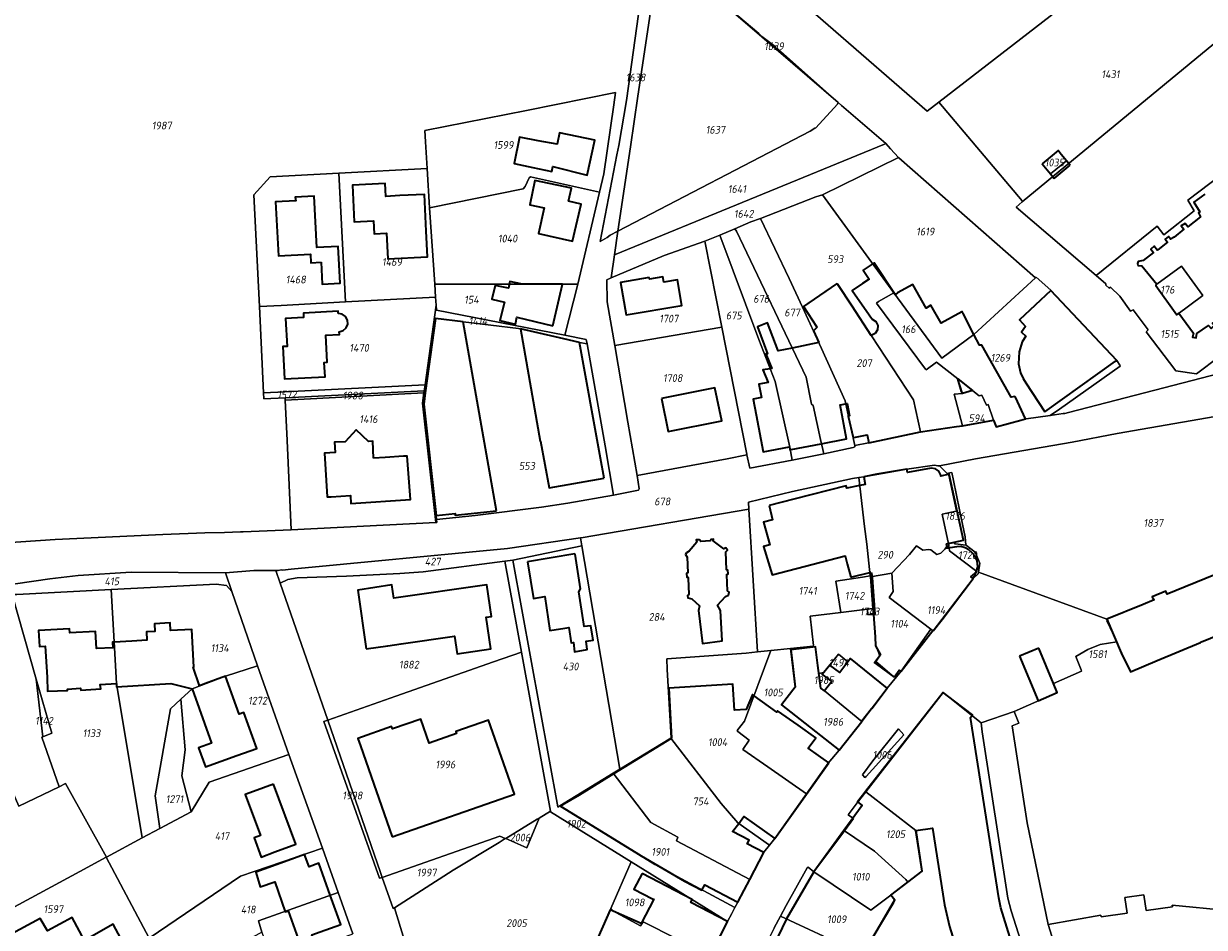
# Model space of a CAD drawing. Extents: x 177930 to 190767, y 381068 to 392034.
# Tile 135 of 256: x 183054 to 183328, y 386070 to 386280. Entities that reach past the tile are written whole.
import ezdxf
from ezdxf.enums import TextEntityAlignment as Align

# ---------------------------------------------------------------- set-up
doc = ezdxf.new("R2010")
doc.units = 0
for name, color, linetype, lineweight in [('B-XX-KG-GRENS_PERCEEL-GV', 150, 'Continuous', 25), ('B-XX-KG-GRENS_PERCEEL-S', 150, 'Continuous', 25), ('B-XX-OG-BEBOUWING-G', 7, 'Continuous', 35)]:
    doc.layers.add(name, color=color, linetype=linetype, lineweight=lineweight)
doc.styles.add('NLCS-ISO', font='NLCS-ISO.ttf', dxfattribs={"height": 1.8})

# ---------------------------------------------------------------- blocks, each defined once
blk = doc.blocks.new('SKG-PERCEELNUMMER-SO')
at = {"layer": 'DefPoints'}
blk.add_point((0, 0), dxfattribs=at)
at = {"style": 'NLCS-ISO', "oblique": 10, "flags": 1}
blk.add_attdef('GEMEENTECODE', text='', height=1.8, dxfattribs=at).set_placement((-0.5, 2.55), align=Align.MIDDLE_RIGHT)
blk.add_attdef('SECTIE', text='', height=1.8, dxfattribs=at).set_placement((0.5, 2.5), align=Align.MIDDLE_LEFT)
at = {"style": 'NLCS-ISO', "oblique": 10}
blk.add_attdef('PERCEELNUMMER', text='', height=1.8, dxfattribs=at).set_placement((0, 0), align=Align.MIDDLE_CENTER)

msp = doc.modelspace()

# ---------------------------------------------------------------- linework, layer by layer
at = {"layer": 'B-XX-KG-GRENS_PERCEEL-GV'}
for points in [[(183217.91, 386299.69), (183263.93, 386259.6), (183266.634, 386261.693), (183319.401, 386302.541)], [(183331.863, 386202.564), (183326.561, 386198.484), (183321.733, 386199.224), (183314.853, 386208.261), (183315.293, 386208.714), (183311.837, 386213.36), (183311.185, 386213.098), (183308.729, 386216.545), (183306.588, 386218.652), (183306.255, 386218.447), (183305.448, 386219.085), (183305.446, 386219.444), (183303.234, 386221.338), (183284.663, 386237.228), (183286.028, 386238.523), (183285.985, 386238.758), (183266.634, 386261.693), (183263.93, 386259.6), (183217.91, 386299.69)], [(183048.696, 386159.159), (183061.278, 386159.964), (183086.305, 386161.114), (183096.017, 386161.524), (183100.619, 386161.583), (183104.343, 386161.782), (183104.949, 386161.733), (183116.131, 386162.225), (183115.144, 386182.993), (183114.747, 386192.379), (183114.72, 386192.917), (183109.773, 386192.671), (183109.707, 386194.109), (183108.78, 386214.154), (183107.406, 386240.102), (183111.19, 386244.315), (183127.172, 386245.155), (183147.684, 386246.231), (183147.338, 386252.477), (183147.195, 386255.057), (183170.834, 386259.728), (183191.482, 386263.896), (183191.074, 386261.038), (183188.776, 386244.987), (183187.753, 386240.758), (183182.741, 386219.336), (183179.753, 386207.525), (183184.698, 386206.519), (183184.88, 386205.441), (183189.13, 386181.775), (183191.04, 386170.275), (183196.856, 386171.485), (183196.98, 386171.733), (183196.515, 386174.839), (183194.349, 386187.235), (183191.322, 386205.074), (183189.591, 386215.276), (183189.449, 386220.372), (183190.455, 386220.801), (183191.242, 386226.153), (183192.063, 386231.7), (183190.281, 386230.773), (183189.556, 386230.243), (183187.97, 386229.306), (183191.839, 386249.395), (183192.259, 386251.569), (183194.039, 386262.042), (183197.245, 386284.949)], [(183218.948, 386282.595), (183224.789, 386277.651), (183225.51, 386276.918), (183228.617, 386274.624), (183228.873, 386274.144), (183229.118, 386274.134), (183243.096, 386261.78), (183243.283, 386261.607), (183243.269, 386261.573), (183244.006, 386260.939), (183254.35, 386252.045), (183255.446, 386250.856), (183257.256, 386248.806), (183257.358, 386248.715), (183289.114, 386220.81), (183289.265, 386220.951), (183292.721, 386217.983), (183307.99, 386201.64), (183308.721, 386200.481), (183308.775, 386200.248), (183294.675, 386190.322), (183292.532, 386188.787), (183295.563, 386189.301), (183295.902, 386189.243), (183296.823, 386189.511), (183332.152, 386198.646)], [(183336.295, 386279.938), (183286.028, 386238.523), (183284.663, 386237.228), (183303.234, 386221.338), (183317.42, 386232.833), (183318.955, 386230.842), (183325.993, 386236.378), (183324.508, 386238.899), (183332.201, 386244.694)], [(183332.201, 386244.694), (183324.508, 386238.899), (183325.993, 386236.378), (183318.955, 386230.842), (183317.42, 386232.833), (183303.234, 386221.338), (183305.446, 386219.444), (183305.448, 386219.085), (183306.255, 386218.447), (183306.588, 386218.652), (183308.729, 386216.545), (183311.185, 386213.098), (183311.837, 386213.36), (183315.293, 386208.714), (183314.853, 386208.261), (183321.733, 386199.224), (183326.561, 386198.484), (183331.863, 386202.564)], [(183332.152, 386198.646), (183296.823, 386189.511), (183295.902, 386189.243), (183295.563, 386189.301), (183292.532, 386188.787), (183286.948, 386188.001), (183286.803, 386187.977), (183286.488, 386187.936), (183279.94, 386186.19), (183279.37, 386187.75), (183272.162, 386186.447), (183262.38, 386184.98), (183250.334, 386182.428), (183247.159, 386181.839), (183247.138, 386181.521), (183246.746, 386181.355), (183239.891, 386179.863), (183232.597, 386178.423), (183222.717, 386176.548), (183222.003, 386179.668), (183217.431, 386178.765), (183196.515, 386174.839), (183196.98, 386171.733), (183196.856, 386171.485), (183191.04, 386170.275), (183180.407, 386168.389), (183174.301, 386167.489), (183158.88, 386165.576), (183149.889, 386164.661), (183149.939, 386163.942), (183149.701, 386163.93), (183116.131, 386162.225), (183104.949, 386161.733), (183104.343, 386161.782), (183100.619, 386161.583), (183096.017, 386161.524), (183086.305, 386161.114), (183061.278, 386159.964), (183048.696, 386159.159)], [(183052.001, 386149.64), (183060.03, 386150.844), (183066.6, 386151.611), (183078.927, 386152.385), (183100.84, 386152.221), (183107.392, 386152.73), (183112.548, 386152.766), (183113.108, 386152.771), (183113.809, 386152.897), (183114.065, 386152.821), (183116.105, 386153.098), (183166.425, 386157.887), (183183.388, 386160.379), (183183.537, 386160.401), (183222.523, 386167.044), (183222.407, 386168.656), (183232.636, 386171.171), (183246.565, 386174.18), (183248.037, 386174.397), (183249.238, 386174.578), (183259.206, 386176.319), (183265.648, 386177.243), (183266.458, 386177.08), (183266.774, 386177.141), (183275.167, 386178.775), (183297.653, 386182.643), (183308.131, 386184.597), (183330.876, 386188.605)], [(183330.876, 386188.605), (183308.131, 386184.597), (183297.653, 386182.643), (183275.167, 386178.775), (183266.774, 386177.141), (183268.554, 386175.341), (183269.234, 386175.484), (183269.64, 386175.569), (183270.029, 386173.732), (183271.48, 386166.874), (183272.811, 386160.564), (183272.936, 386158.637), (183273.11, 386158.569), (183275.07, 386157.051), (183275.196, 386156.913), (183276.142, 386154.628), (183276.156, 386154.439), (183275.886, 386152.404), (183305.71, 386141.42), (183305.822, 386141.148), (183305.698, 386141.091), (183308.038, 386136.163), (183309.211, 386133.577), (183311.208, 386129.206), (183317.392, 386131.859), (183327.483, 386136.029), (183327.722, 386136.152), (183333.725, 386138.616)], [(183144.958, 386058.598), (183140.107, 386074.357), (183139.8, 386074.162), (183137.289, 386081.406), (183136.673, 386081.191), (183123.713, 386117.684), (183124.606, 386117.997), (183113.581, 386149.804), (183112.548, 386152.766), (183107.392, 386152.73), (183100.84, 386152.221), (183102.352, 386147.907), (183108.284, 386130.606), (183115.574, 386109.953), (183123.352, 386088.166), (183127.003, 386077.901), (183130.417, 386068.286)], [(183228.41, 386069.65), (183229.877, 386072.393), (183231.18, 386074.884), (183236.037, 386083.63), (183236.243, 386083.817), (183237.58, 386082.68), (183237.605, 386082.713), (183244.69, 386092.216), (183246.824, 386095.09), (183245.584, 386095.952), (183247.633, 386098.737), (183249.667, 386101.327), (183267.69, 386124.43), (183276.516, 386117.315), (183284.146, 386120), (183294.119, 386124.383), (183293.328, 386126.503), (183299.844, 386129.332), (183299.743, 386129.689), (183298.482, 386132.786), (183301.288, 386134.394), (183304.141, 386135.598), (183308.038, 386136.163), (183305.698, 386141.091), (183305.822, 386141.148), (183305.71, 386141.42), (183275.886, 386152.404), (183275.83, 386151.978), (183274.67, 386150.87), (183265.37, 386138.75), (183264.811, 386139.115), (183257.87, 386129.33), (183254.657, 386125.417), (183248.721, 386117.679), (183243.461, 386110.978), (183240.967, 386107.942), (183235.858, 386100.815), (183228.534, 386090.42), (183227.299, 386088.893), (183226.002, 386087.243), (183222.716, 386080.925), (183219.923, 386075.665), (183219.272, 386074.389), (183218.571, 386073.016), (183217.568, 386071.138), (183213.589, 386063.183)], [(183333.725, 386138.616), (183327.722, 386136.152), (183327.483, 386136.029), (183317.392, 386131.859), (183311.208, 386129.206), (183309.211, 386133.577), (183308.038, 386136.163), (183304.141, 386135.598), (183301.288, 386134.394), (183298.482, 386132.786), (183299.743, 386129.689), (183299.844, 386129.332), (183293.328, 386126.503), (183294.119, 386124.383), (183284.146, 386120), (183285.276, 386117.304), (183283.69, 386116.639), (183287.175, 386094.115), (183292.03, 386070.46), (183304.306, 386072.631), (183304.361, 386072.251), (183310.428, 386073.103), (183309.921, 386076.7), (183314.307, 386077.316), (183314.815, 386073.719), (183320.95, 386074.573), (183320.897, 386074.943), (183333.671, 386073.726)], [(183303.961, 386032.383), (183292.03, 386070.46), (183287.175, 386094.115), (183283.69, 386116.639), (183285.276, 386117.304), (183284.146, 386120), (183276.516, 386117.315), (183276.705, 386115.236), (183282.709, 386076.595), (183283.475, 386073.644), (183296.008, 386034.261)]]:
    msp.add_lwpolyline(points, dxfattribs=at)
for points in [[(183266.634, 386261.693), (183285.985, 386238.758), (183286.028, 386238.523), (183336.295, 386279.938), (183334.552, 386282.439), (183320.264, 386301.355), (183319.401, 386302.541)], [(183196.706, 386263.087), (183194.96, 386251.281), (183192.063, 386231.7), (183236.751, 386254.953), (183237.864, 386255.604), (183238.098, 386255.696), (183243.123, 386261.225), (183243.269, 386261.573), (183225.473, 386276.876), (183218.894, 386282.534), (183205.801, 386293.793), (183205.669, 386293.817), (183202.784, 386290.61), (183204.284, 386289.257), (183201.941, 386286.256), (183200.075, 386285.846)], [(183225.473, 386276.876), (183243.269, 386261.573), (183243.283, 386261.607), (183243.096, 386261.78), (183229.118, 386274.134), (183228.873, 386274.144), (183228.617, 386274.624), (183225.51, 386276.918), (183224.789, 386277.651), (183218.948, 386282.595), (183210.328, 386290.249), (183209.155, 386290.941), (183205.932, 386293.771), (183205.801, 386293.793), (183218.894, 386282.534)], [(183192.063, 386231.7), (183194.96, 386251.281), (183196.706, 386263.087), (183200.075, 386285.846), (183197.245, 386284.949), (183194.039, 386262.042), (183192.259, 386251.569), (183191.839, 386249.395), (183187.97, 386229.306), (183189.556, 386230.243), (183190.281, 386230.773)], [(183147.684, 386246.231), (183148.276, 386237.124), (183170.039, 386241.535), (183170.497, 386242.057), (183171.439, 386244.063), (183171.761, 386244.289), (183187.753, 386240.758), (183188.776, 386244.987), (183191.074, 386261.038), (183191.482, 386263.896), (183170.834, 386259.728), (183147.195, 386255.057), (183147.338, 386252.477)], [(183243.269, 386261.573), (183243.123, 386261.225), (183238.098, 386255.696), (183237.864, 386255.604), (183236.751, 386254.953), (183192.063, 386231.7), (183191.242, 386226.153), (183254.038, 386251.917), (183254.185, 386251.977), (183254.35, 386252.045), (183244.006, 386260.939)], [(183225.219, 386234.629), (183238.086, 386239.639), (183239.597, 386240.153), (183257.256, 386248.806), (183255.446, 386250.856), (183254.35, 386252.045), (183254.185, 386251.977), (183254.038, 386251.917), (183191.242, 386226.153), (183190.455, 386220.801), (183202.793, 386226.039), (183212.228, 386229.342), (183215.763, 386230.787), (183219.208, 386232.234), (183222.98, 386233.813)], [(183292.609, 386244.988), (183290.664, 386247.341), (183294.377, 386250.411), (183296.322, 386248.058)], [(183296.322, 386248.058), (183294.377, 386250.411), (183290.664, 386247.341), (183292.609, 386244.988)], [(183289.114, 386220.81), (183257.358, 386248.715), (183257.256, 386248.806), (183239.597, 386240.153), (183256.208, 386217.35), (183267.312, 386202.12), (183274.825, 386207.676)], [(183128.729, 386215.224), (183127.172, 386245.155), (183111.19, 386244.315), (183107.406, 386240.102), (183108.78, 386214.154), (183113.781, 386214.419)], [(183149.475, 386219.392), (183148.276, 386237.124), (183147.684, 386246.231), (183127.172, 386245.155), (183128.729, 386215.224), (183149.682, 386216.341)], [(183149.475, 386219.392), (183182.741, 386219.336), (183187.753, 386240.758), (183171.761, 386244.289), (183171.439, 386244.063), (183170.497, 386242.057), (183170.039, 386241.535), (183148.276, 386237.124)], [(183271.044, 386197.371), (183266.139, 386201.247), (183263.718, 386199.443), (183263.551, 386199.617), (183252.164, 386214.941), (183252.607, 386215.314), (183256.208, 386217.35), (183239.597, 386240.153), (183238.086, 386239.639), (183225.219, 386234.629), (183231.857, 386220.688), (183234.948, 386214.006), (183242.872, 386219.414), (183243.185, 386219.286), (183251.025, 386207.363), (183260.767, 386192.433), (183262.38, 386184.98), (183272.162, 386186.447), (183270.215, 386193.75), (183272.172, 386193.947)], [(183225.219, 386234.629), (183222.98, 386233.813), (183219.208, 386232.234), (183219.614, 386231.675), (183235.833, 386197.691), (183237.021, 386191.43), (183237.462, 386191.167), (183239.115, 386183.225), (183239.891, 386179.863), (183246.746, 386181.355), (183247.138, 386181.521), (183247.159, 386181.839), (183245.849, 386187.474), (183244.856, 386192.24), (183239.394, 386204.412), (183234.948, 386214.006), (183231.857, 386220.688)], [(183212.228, 386229.342), (183216.202, 386209.317), (183222.048, 386179.854), (183222.003, 386179.668), (183222.717, 386176.548), (183232.597, 386178.423), (183231.984, 386181.488), (183228.604, 386196.754), (183224.842, 386206.525), (183215.763, 386230.787)], [(183219.208, 386232.234), (183215.763, 386230.787), (183224.842, 386206.525), (183228.604, 386196.754), (183231.984, 386181.488), (183232.597, 386178.423), (183239.891, 386179.863), (183239.115, 386183.225), (183237.462, 386191.167), (183237.021, 386191.43), (183235.833, 386197.691), (183219.614, 386231.675)], [(183212.228, 386229.342), (183202.793, 386226.039), (183190.455, 386220.801), (183189.449, 386220.372), (183189.591, 386215.276), (183191.322, 386205.074), (183216.202, 386209.317)], [(183327.991, 386216.729), (183323.052, 386223.552), (183317.329, 386219.341), (183317.117, 386219.074), (183321.958, 386212.257)], [(183317.117, 386219.074), (183317.329, 386219.341), (183323.052, 386223.552), (183327.991, 386216.729), (183321.958, 386212.257)], [(183289.114, 386220.81), (183274.825, 386207.676), (183276.129, 386205.136), (183276.648, 386205.207), (183283.441, 386193.094), (183284.326, 386193.269), (183286.803, 386187.977), (183286.948, 386188.001), (183292.532, 386188.787), (183294.675, 386190.322), (183308.775, 386200.248), (183308.721, 386200.481), (183307.99, 386201.64), (183292.721, 386217.983), (183289.265, 386220.951)], [(183182.741, 386219.336), (183149.475, 386219.392), (183149.682, 386216.341), (183149.81, 386214.485), (183149.889, 386213.325), (183179.753, 386207.525)], [(183234.948, 386214.006), (183239.394, 386204.412), (183244.856, 386192.24), (183245.849, 386187.474), (183247.159, 386181.839), (183250.334, 386182.428), (183262.38, 386184.98), (183260.767, 386192.433), (183251.025, 386207.363), (183243.185, 386219.286), (183242.872, 386219.414)], [(183256.208, 386217.35), (183252.607, 386215.314), (183252.164, 386214.941), (183263.551, 386199.617), (183263.718, 386199.443), (183266.139, 386201.247), (183271.044, 386197.371), (183276.047, 386193.41), (183276.618, 386193.512), (183277.712, 386191.242), (183278.134, 386191.351), (183279.37, 386187.75), (183279.94, 386186.19), (183286.488, 386187.936), (183286.803, 386187.977), (183284.326, 386193.269), (183283.441, 386193.094), (183276.648, 386205.207), (183276.129, 386205.136), (183274.825, 386207.676), (183267.312, 386202.12)], [(183149.81, 386214.485), (183149.682, 386216.341), (183128.729, 386215.224), (183113.781, 386214.419), (183108.78, 386214.154), (183109.707, 386194.109), (183114.661, 386194.353), (183147.241, 386195.981)], [(183149.701, 386163.93), (183149.939, 386163.942), (183149.889, 386164.661), (183149.824, 386165.563), (183146.969, 386191.417), (183147.278, 386194.076), (183149.677, 386211.356), (183168.945, 386209.058), (183183.131, 386205.813), (183184.88, 386205.441), (183184.698, 386206.519), (183179.753, 386207.525), (183149.889, 386213.325), (183149.81, 386214.485), (183147.241, 386195.981), (183147.039, 386194.525), (183146.974, 386194.061), (183146.641, 386191.663)], [(183191.04, 386170.275), (183189.13, 386181.775), (183184.88, 386205.441), (183183.131, 386205.813), (183168.945, 386209.058), (183149.677, 386211.356), (183147.278, 386194.076), (183146.969, 386191.417), (183149.824, 386165.563), (183149.889, 386164.661), (183158.88, 386165.576), (183174.301, 386167.489), (183180.407, 386168.389)], [(183196.515, 386174.839), (183217.431, 386178.765), (183222.003, 386179.668), (183222.048, 386179.854), (183216.202, 386209.317), (183191.322, 386205.074), (183194.349, 386187.235)], [(183109.707, 386194.109), (183109.773, 386192.671), (183114.72, 386192.917), (183147.039, 386194.525), (183147.241, 386195.981), (183114.661, 386194.353)], [(183271.044, 386197.371), (183272.172, 386193.947), (183270.215, 386193.75), (183272.162, 386186.447), (183279.37, 386187.75), (183278.134, 386191.351), (183277.712, 386191.242), (183276.618, 386193.512), (183276.047, 386193.41)], [(183146.974, 386194.061), (183147.039, 386194.525), (183114.72, 386192.917), (183114.747, 386192.379)], [(183149.701, 386163.93), (183146.641, 386191.663), (183146.974, 386194.061), (183114.747, 386192.379), (183115.144, 386182.993), (183116.131, 386162.225)], [(183255.761, 386152.115), (183259.819, 386156.481), (183261.495, 386158.538), (183262.919, 386157.46), (183264.284, 386157.651), (183264.798, 386157.589), (183266.214, 386156.502), (183267.142, 386156.802), (183268.981, 386158.574), (183268.9, 386158.948), (183267.422, 386165.837), (183270.646, 386166.536), (183270.761, 386166.641), (183268.964, 386174.927), (183268.554, 386175.341), (183266.774, 386177.141), (183266.458, 386177.08), (183265.648, 386177.243), (183259.206, 386176.319), (183249.238, 386174.578), (183248.037, 386174.397), (183249.407, 386163.002), (183249.914, 386158.914), (183250.723, 386151.533), (183250.746, 386151.324)], [(183272.936, 386158.637), (183272.811, 386160.564), (183271.48, 386166.874), (183270.029, 386173.732), (183269.64, 386175.569), (183269.234, 386175.484), (183268.554, 386175.341), (183268.964, 386174.927), (183270.761, 386166.641), (183270.646, 386166.536), (183267.422, 386165.837), (183268.9, 386158.948), (183270.291, 386159.245), (183270.305, 386158.942), (183270.495, 386158.968)], [(183232.636, 386171.171), (183222.407, 386168.656), (183222.523, 386167.044), (183224.52, 386133.82), (183227.64, 386134.153), (183232.189, 386134.633), (183237.449, 386135.184), (183237.504, 386135.348), (183236.757, 386142.134), (183243.864, 386143.017), (183242.745, 386150.325), (183248.881, 386151.254), (183250.723, 386151.533), (183249.914, 386158.914), (183249.407, 386163.002), (183248.037, 386174.397), (183246.565, 386174.18)], [(183183.708, 386158.479), (183192.497, 386106.551), (183204.346, 386113.79), (183204.469, 386113.867), (183203.479, 386129.762), (183203.414, 386132.244), (183221.843, 386133.536), (183224.52, 386133.82), (183222.523, 386167.044), (183183.537, 386160.401), (183183.388, 386160.379)], [(183113.581, 386149.804), (183115.315, 386150.649), (183117.469, 386151.039), (183128.997, 386151.469), (183141.366, 386152.041), (183146.803, 386152.459), (183165.751, 386154.931), (183167.627, 386155.175), (183183.708, 386158.479), (183183.388, 386160.379), (183166.425, 386157.887), (183116.105, 386153.098), (183114.065, 386152.821), (183113.809, 386152.897), (183113.108, 386152.771), (183112.548, 386152.766)], [(183268.981, 386158.574), (183269.166, 386157.309), (183275.489, 386152.55), (183274.025, 386151.302), (183274.67, 386150.87), (183275.83, 386151.978), (183275.886, 386152.404), (183276.156, 386154.439), (183276.142, 386154.628), (183275.196, 386156.913), (183275.07, 386157.051), (183273.11, 386158.569), (183272.936, 386158.637), (183270.495, 386158.968), (183270.305, 386158.942), (183270.291, 386159.245), (183268.9, 386158.948)], [(183190.955, 386105.609), (183192.497, 386106.551), (183183.708, 386158.479), (183167.627, 386155.175), (183178.077, 386097.777), (183178.117, 386097.752), (183178.569, 386098.028)], [(183275.489, 386152.55), (183269.166, 386157.309), (183268.981, 386158.574), (183267.142, 386156.802), (183266.214, 386156.502), (183264.798, 386157.589), (183264.284, 386157.651), (183262.919, 386157.46), (183261.495, 386158.538), (183259.819, 386156.481), (183255.761, 386152.115), (183256.035, 386147.858), (183255.077, 386146.511), (183264.811, 386139.115), (183265.37, 386138.75), (183274.67, 386150.87), (183274.025, 386151.302)], [(183113.581, 386149.804), (183124.606, 386117.997), (183140.402, 386123.531), (183163.173, 386131.508), (183169.615, 386133.765), (183165.751, 386154.931), (183146.803, 386152.459), (183141.366, 386152.041), (183128.997, 386151.469), (183117.469, 386151.039), (183115.315, 386150.649)], [(183178.569, 386098.028), (183178.117, 386097.752), (183178.077, 386097.777), (183167.627, 386155.175), (183165.751, 386154.931), (183169.615, 386133.765), (183176.369, 386096.769), (183176.386, 386096.682), (183195.104, 386085.038), (183217.568, 386071.138), (183218.571, 386073.016), (183219.272, 386074.389), (183200.669, 386084.413)], [(183045.249, 386147.207), (183045.337, 386146.865), (183051.227, 386147.167), (183052.308, 386147.221), (183074.255, 386148.386), (183098.673, 386149.62), (183101.098, 386149.303), (183102.352, 386147.907), (183100.84, 386152.221), (183078.927, 386152.385), (183066.6, 386151.611), (183060.03, 386150.844), (183052.001, 386149.64), (183044.929, 386148.449)], [(183250.066, 386143.787), (183251.318, 386143.943), (183250.746, 386151.324), (183250.723, 386151.533), (183248.881, 386151.254), (183242.745, 386150.325), (183243.864, 386143.017)], [(183250.746, 386151.324), (183251.318, 386143.943), (183251.435, 386142.553), (183252.044, 386135.341), (183252.948, 386132.895), (183252.026, 386131.574), (183256.25, 386127.99), (183257.42, 386129.63), (183257.87, 386129.33), (183264.811, 386139.115), (183255.077, 386146.511), (183256.035, 386147.858), (183255.761, 386152.115)], [(183073.162, 386086.092), (183081.502, 386090.574), (183075.49, 386126.493), (183074.953, 386136.182), (183074.255, 386148.386), (183052.308, 386147.221), (183051.227, 386147.167), (183056.857, 386127.496), (183060.451, 386114.937), (183058.348, 386114.113), (183058.168, 386114.043), (183062.19, 386102.493), (183063.663, 386103.21)], [(183102.352, 386147.907), (183101.098, 386149.303), (183098.673, 386149.62), (183074.255, 386148.386), (183074.953, 386136.182), (183075.49, 386126.493), (183081.502, 386090.574), (183085.577, 386092.76), (183084.49, 386100.33), (183088.026, 386120.585), (183090.438, 386122.817), (183093.073, 386125.263), (183100.837, 386128.184), (183108.284, 386130.606)], [(183062.19, 386102.493), (183058.168, 386114.043), (183058.348, 386114.113), (183056.857, 386127.496), (183051.227, 386147.167), (183045.337, 386146.865), (183045.249, 386147.207), (183038.553, 386146.788), (183034.11, 386146.058), (183037.705, 386132.239), (183047.353, 386110.323), (183052.826, 386097.931)], [(183031.944, 386063.833), (183062.249, 386080.214), (183066.99, 386082.77), (183073.134, 386086.078), (183073.162, 386086.092), (183063.663, 386103.21), (183062.19, 386102.493), (183052.826, 386097.931), (183047.353, 386110.323), (183037.059, 386105.915), (183021.726, 386143.925), (182999.836, 386138.898), (182990.71, 386136.233), (183009.519, 386103.109), (183014.193, 386094.902), (183018.275, 386087.749), (183021.641, 386081.86), (183026.602, 386073.183)], [(183250.066, 386143.787), (183243.864, 386143.017), (183236.757, 386142.134), (183237.504, 386135.348), (183237.449, 386135.184), (183232.189, 386134.633), (183233.224, 386125.609), (183230.08, 386121.543), (183243.461, 386110.978), (183248.721, 386117.679), (183240.09, 386124.764), (183239.245, 386125.438), (183238.791, 386128.798), (183239.923, 386129.052), (183240.481, 386129.746), (183243.333, 386133.298), (183245.52, 386131.551), (183246.148, 386132.288), (183254.657, 386125.417), (183257.87, 386129.33), (183257.42, 386129.63), (183256.25, 386127.99), (183252.026, 386131.574), (183252.948, 386132.895), (183252.044, 386135.341), (183251.435, 386142.553), (183250.147, 386142.473)], [(183250.066, 386143.787), (183250.147, 386142.473), (183251.435, 386142.553), (183251.318, 386143.943)], [(183243.461, 386110.978), (183230.08, 386121.543), (183233.224, 386125.609), (183232.189, 386134.633), (183227.64, 386134.153), (183221.482, 386117.714), (183219.768, 386115.55), (183219.919, 386115.32), (183222.602, 386113.332), (183221.093, 386111.149), (183226.916, 386107.126), (183235.858, 386100.815), (183240.967, 386107.942)], [(183173.745, 386095.179), (183176.369, 386096.769), (183169.615, 386133.765), (183163.173, 386131.508), (183140.402, 386123.531), (183124.606, 386117.997), (183136.897, 386082.538), (183137.289, 386081.406), (183164.634, 386090.967), (183165.874, 386090.412), (183165.974, 386090.472), (183173.304, 386094.912)], [(183227.299, 386088.893), (183228.534, 386090.42), (183235.858, 386100.815), (183226.916, 386107.126), (183221.093, 386111.149), (183222.602, 386113.332), (183219.919, 386115.32), (183219.768, 386115.55), (183221.482, 386117.714), (183227.64, 386134.153), (183224.52, 386133.82), (183221.843, 386133.536), (183203.414, 386132.244), (183203.479, 386129.762), (183204.469, 386113.867), (183204.346, 386113.79), (183216.059, 386098.576), (183219.928, 386094.125)], [(183248.721, 386117.679), (183254.657, 386125.417), (183246.148, 386132.288), (183245.52, 386131.551), (183243.333, 386133.298), (183240.481, 386129.746), (183239.923, 386129.052), (183239.569, 386128.611), (183241.751, 386126.942), (183240.09, 386124.764)], [(183108.284, 386130.606), (183100.837, 386128.184), (183093.073, 386125.263), (183090.438, 386122.817), (183091.44, 386111.063), (183090.673, 386105.054), (183092.86, 386096.658), (183092.881, 386096.669), (183097.049, 386103.556), (183115.574, 386109.953)], [(183239.923, 386129.052), (183238.791, 386128.798), (183239.245, 386125.438), (183240.09, 386124.764), (183241.751, 386126.942), (183239.569, 386128.611)], [(183056.857, 386127.496), (183058.348, 386114.113), (183060.451, 386114.937)], [(183255.485, 386077.255), (183256.334, 386076.171), (183248.37, 386062.445), (183257.05, 386057.895), (183261.329, 386055.785), (183269.523, 386058.217), (183279.022, 386028.864), (183280.808, 386029.419), (183281.82, 386029.829), (183296.008, 386034.261), (183283.475, 386073.644), (183282.709, 386076.595), (183276.705, 386115.236), (183276.516, 386117.315), (183267.69, 386124.43), (183249.667, 386101.327), (183261.335, 386092.29), (183261.386, 386092.301), (183262.765, 386082.855), (183259.47, 386080.282)], [(183092.86, 386096.658), (183090.673, 386105.054), (183091.44, 386111.063), (183090.438, 386122.817), (183088.026, 386120.585), (183084.49, 386100.33), (183085.577, 386092.76)], [(183123.713, 386117.684), (183136.673, 386081.191), (183137.289, 386081.406), (183136.897, 386082.538), (183124.606, 386117.997)], [(183258.531, 386114.56), (183257.258, 386115.931), (183251.31, 386108.472), (183248.888, 386105.237), (183249.451, 386104.625), (183249.799, 386104.867)], [(183249.451, 386104.625), (183248.888, 386105.237), (183251.31, 386108.472), (183257.258, 386115.931), (183258.531, 386114.56), (183249.799, 386104.867)], [(183190.955, 386105.609), (183199.738, 386094.204), (183205.971, 386090.766), (183205.668, 386089.89), (183222.716, 386080.925), (183226.002, 386087.243), (183227.299, 386088.893), (183219.928, 386094.125), (183216.059, 386098.576), (183204.346, 386113.79), (183192.497, 386106.551)], [(183085.577, 386092.76), (183081.502, 386090.574), (183073.162, 386086.092), (183073.134, 386086.078), (183083.09, 386067.241), (183104.353, 386081.665), (183123.352, 386088.166), (183115.574, 386109.953), (183097.049, 386103.556), (183092.881, 386096.669), (183092.86, 386096.658)], [(183219.272, 386074.389), (183219.923, 386075.665), (183222.716, 386080.925), (183205.668, 386089.89), (183205.971, 386090.766), (183199.738, 386094.204), (183190.955, 386105.609), (183178.569, 386098.028), (183200.669, 386084.413)], [(183249.667, 386101.327), (183247.633, 386098.737), (183245.584, 386095.952), (183246.824, 386095.09), (183244.69, 386092.216), (183251.701, 386087.502), (183258.997, 386080.877), (183259.47, 386080.282), (183262.765, 386082.855), (183261.386, 386092.301), (183261.335, 386092.29)], [(183156.049, 386053.363), (183166.602, 386048.567), (183177.05, 386043.81), (183181.223, 386053.148), (183186.617, 386065.393), (183190.385, 386074.168), (183195.104, 386085.038), (183176.386, 386096.682), (183176.369, 386096.769), (183173.745, 386095.179), (183170.849, 386088.304), (183165.974, 386090.472), (183165.874, 386090.412), (183164.422, 386089.532), (183153.785, 386083.088), (183140.107, 386074.357), (183144.958, 386058.598), (183155.381, 386053.668)], [(183165.974, 386090.472), (183170.849, 386088.304), (183173.745, 386095.179), (183173.304, 386094.912)], [(183165.874, 386090.412), (183164.634, 386090.967), (183137.289, 386081.406), (183139.8, 386074.162), (183140.107, 386074.357), (183153.785, 386083.088), (183164.422, 386089.532)], [(183255.485, 386077.255), (183259.47, 386080.282), (183258.997, 386080.877), (183251.701, 386087.502), (183244.69, 386092.216), (183237.605, 386082.713), (183250.859, 386073.786)], [(183088.147, 386057.691), (183097.079, 386062.331), (183109.251, 386068.654), (183108.533, 386071.269), (183127.003, 386077.901), (183123.352, 386088.166), (183104.353, 386081.665), (183083.09, 386067.241)], [(183020.83, 386057.818), (183028.459, 386043.679), (183030.614, 386039.659), (183063.52, 386057.472), (183063.942, 386057.7), (183079.1, 386029.582), (183086.88, 386033.728), (183091.389, 386036.13), (183097.787, 386039.595), (183088.147, 386057.691), (183083.09, 386067.241), (183073.134, 386086.078), (183066.99, 386082.77), (183062.249, 386080.214), (183031.944, 386063.833)], [(183195.104, 386085.038), (183190.385, 386074.168), (183190.731, 386073.667), (183197.305, 386070.137), (183197.906, 386071.103), (183213.589, 386063.183), (183217.568, 386071.138)], [(183229.877, 386072.393), (183239.854, 386067.7), (183240.379, 386066.747), (183248.37, 386062.445), (183256.334, 386076.171), (183255.485, 386077.255), (183250.859, 386073.786), (183237.605, 386082.713), (183237.58, 386082.68), (183236.243, 386083.817), (183236.037, 386083.63), (183231.18, 386074.884)], [(183127.003, 386077.901), (183108.533, 386071.269), (183109.251, 386068.654), (183111.01, 386063.821), (183112.393, 386060.02), (183122.187, 386065.233), (183130.417, 386068.286)], [(183333.671, 386073.726), (183320.897, 386074.943), (183320.95, 386074.573), (183314.815, 386073.719), (183314.307, 386077.316), (183309.921, 386076.7), (183310.428, 386073.103), (183304.361, 386072.251), (183304.306, 386072.631), (183292.03, 386070.46), (183303.961, 386032.383), (183327.915, 386033.434), (183328.21, 386035.64)], [(183190.385, 386074.168), (183186.617, 386065.393), (183209.455, 386055.085), (183213.589, 386063.183), (183197.906, 386071.103), (183197.305, 386070.137), (183190.731, 386073.667)], [(183250.181, 386049.844), (183251.97, 386048.115), (183251.987, 386048.126), (183257.05, 386057.895), (183248.37, 386062.445), (183240.379, 386066.747), (183239.854, 386067.7), (183229.877, 386072.393), (183228.41, 386069.65), (183225.751, 386064.301), (183242.65, 386056.082)]]:
    msp.add_lwpolyline(points, close=True, dxfattribs=at)
at = {"layer": 'B-XX-OG-BEBOUWING-G'}
for points in [[(183172.3, 386246.502), (183176.734, 386245.591), (183176.965, 386246.68), (183184.918, 386244.735), (183186.682, 386252.873), (183178.492, 386254.528), (183177.903, 386251.89), (183173.555, 386252.656), (183169.179, 386253.548), (183167.917, 386247.403)], [(183138.023, 386241.279), (183137.946, 386242.781), (183130.359, 386242.389), (183130.773, 386233.817), (183135.255, 386234.044), (183135.406, 386231.051), (183138.294, 386231.196), (183138.574, 386225.242), (183147.776, 386225.675), (183147.494, 386231.656), (183147.09, 386240.237), (183141.363, 386239.941), (183138.101, 386239.773)], [(183180.549, 386238.647), (183181.248, 386241.7), (183172.761, 386243.487), (183171.55, 386237.81), (183174.906, 386237.094), (183173.624, 386231.126), (183181.514, 386229.373), (183183.485, 386237.974)], [(183123.047, 386224.441), (183123.287, 386219.357), (183127.49, 386219.57), (183127.05, 386228.146), (183122.063, 386227.901), (183121.469, 386239.852), (183117.075, 386239.609), (183117.2, 386238.755), (183112.504, 386238.504), (183113.164, 386225.921), (183120.614, 386226.312), (183120.702, 386224.299)], [(183176.962, 386209.675), (183178.411, 386215.996), (183179.172, 386219.317), (183169.529, 386219.402), (183166.927, 386219.936), (183166.615, 386218.414), (183163.515, 386219.05), (183162.751, 386215.886), (183165.662, 386215.205), (183164.646, 386210.897), (183168.223, 386210.053), (183168.599, 386211.647)], [(183199.315, 386220.882), (183192.673, 386219.749), (183193.947, 386212.218), (183206.897, 386214.426), (183205.888, 386220.339), (183202.735, 386219.801), (183202.521, 386221.053), (183199.378, 386220.517)], [(183127.062, 386212.498), (183127.03, 386213.067), (183118.953, 386212.614), (183119.008, 386211.623), (183114.814, 386211.388), (183115.178, 386204.893), (183114.16, 386204.836), (183114.569, 386197.333), (183123.972, 386197.833), (183123.785, 386201.144), (183124.495, 386201.185), (183124.137, 386207.497), (183127.334, 386207.682), (183127.3, 386208.282), (183128.203, 386208.542), (183128.903, 386209.169), (183129.263, 386210.037), (183129.21, 386210.975), (183128.755, 386211.797), (183127.988, 386212.341)], [(183202.21, 386192.782), (183203.719, 386185.092), (183216.186, 386187.538), (183214.597, 386195.23)], [(183135.271, 386178.896), (183135.077, 386182.819), (183134.099, 386182.77), (183131.185, 386185.466), (183128.696, 386182.724), (183126.16, 386182.59), (183126.311, 386180.176), (183123.848, 386180.022), (183124.483, 386169.868), (183125.438, 386169.928), (183129.864, 386170.205), (183129.978, 386168.385), (183143.833, 386169.252), (183143.076, 386179.376), (183142.212, 386179.333), (183137.96, 386179.029)], [(183217.735, 386147.011), (183217.923, 386147.713), (183217.556, 386148.041), (183217.346, 386151.785), (183217.317, 386151.799), (183217.712, 386151.958), (183217.6, 386152.871), (183217.333, 386152.927), (183217.15, 386157.13), (183217.495, 386157.507), (183217.143, 386158.048), (183216.689, 386157.787), (183214.23, 386159.67), (183214.237, 386160.044), (183213.691, 386159.987), (183213.498, 386159.635), (183211.365, 386159.545), (183210.984, 386159.935), (183210.25, 386159.887), (183210.38, 386159.38), (183208.586, 386157.239), (183208.036, 386156.843), (183207.75, 386156.48), (183208.14, 386155.864), (183208.312, 386152.233), (183208.015, 386152.038), (183208.108, 386151.247), (183208.275, 386151.2), (183208.355, 386150.984), (183208.55, 386147.214), (183208.219, 386146.953), (183208.283, 386146.431), (183209.209, 386146.19), (183211.051, 386144.546), (183210.761, 386143.463), (183211.735, 386135.788), (183216.288, 386136.388), (183215.875, 386143.503), (183215.186, 386144.684), (183217.04, 386146.759)], [(183133.577, 386134.551), (183138.568, 386135.279), (183141.646, 386135.717), (183154.09, 386137.487), (183154.694, 386133.374), (183162.53, 386134.53), (183161.449, 386141.889), (183162.674, 386142.069), (183161.587, 386149.471), (183139.977, 386146.297), (183139.521, 386149.399), (183131.568, 386148.231)], [(183111.975, 386103.085), (183107.322, 386101.351), (183105.439, 386100.672), (183108.968, 386091.179), (183107.494, 386090.634), (183109.162, 386086.141), (183112.318, 386087.31), (183117.172, 386089.116)]]:
    msp.add_lwpolyline(points, close=True, dxfattribs=at)
for points in [[(183295.092, 386249.546), (183294.377, 386250.411), (183290.664, 386247.341)], [(183290.664, 386247.341), (183292.609, 386244.988), (183293.428, 386243.953)], [(183293.428, 386243.953), (183297.173, 386247.014)], [(183297.173, 386247.014), (183296.322, 386248.058), (183295.092, 386249.546)], [(183328.499, 386240.308), (183325.928, 386238.45), (183327.288, 386236.137), (183326.978, 386235.951), (183327.505, 386235.051), (183324.542, 386232.661), (183323.908, 386233.438), (183322.999, 386232.913), (183323.638, 386232.127), (183321.343, 386230.281), (183320.538, 386229.818), (183320.044, 386230.426), (183319.257, 386229.795), (183319.816, 386229.105), (183317.592, 386227.325), (183317.378, 386227.299), (183316.694, 386228.154), (183315.914, 386227.529), (183316.558, 386226.717), (183314.18, 386224.829), (183312.998, 386224.618), (183312.838, 386224.154), (183312.9, 386223.7)], [(183286.791, 386188.01), (183284.474, 386193.069), (183284.326, 386193.269), (183283.441, 386193.094), (183276.648, 386205.207), (183276.129, 386205.136), (183274.825, 386207.676), (183272.329, 386212.537), (183272.097, 386212.99), (183271.969, 386212.919), (183267.192, 386210.294), (183264.777, 386214.499), (183263.729, 386213.797), (183260.591, 386219.272), (183257.063, 386217.324), (183256.563, 386216.946), (183256.524, 386216.917), (183251.64, 386224.281), (183249.089, 386222.616), (183250.479, 386220.498), (183248.934, 386219.475)], [(183312.9, 386223.7), (183313.81, 386223.6), (183317.329, 386219.341), (183317.117, 386219.074), (183321.958, 386212.257), (183322.41, 386212.609), (183325.82, 386207.97), (183325.65, 386207.02), (183326.44, 386206.89), (183326.61, 386207.85), (183329.364, 386209.756), (183329.938, 386209.036), (183330.729, 386209.682), (183330.294, 386210.229), (183332.634, 386212.142), (183333.169, 386211.476), (183333.442, 386211.699)], [(183248.934, 386219.475), (183246.487, 386217.854), (183250.423, 386212.202), (183251.161, 386211.21)], [(183250.948, 386207.452), (183246.52, 386214.214), (183243.185, 386219.286), (183242.872, 386219.414), (183235.187, 386214.17), (183238.207, 386209.489), (183238.267, 386209.271), (183237.481, 386208.535), (183238.773, 386205.752)], [(183292.68, 386217.9), (183285.402, 386211.042), (183286.77, 386209.529), (183285.897, 386208.195), (183286.893, 386207.264), (183286.019, 386205.949), (183285.336, 386203.594), (183285.208, 386200.862), (183285.619, 386198.727), (183286.242, 386197.408), (183286.846, 386196.381), (183291.316, 386189.686)], [(183291.316, 386189.686), (183307.747, 386201.466), (183307.99, 386201.64), (183292.68, 386217.9)], [(183156.07, 386210.594), (183149.677, 386211.356), (183147.278, 386194.076), (183146.969, 386191.417), (183149.824, 386165.563)], [(183163.809, 386166.666), (183156.07, 386210.594)], [(183169.408, 386208.952), (183174.011, 386182.826)], [(183179.509, 386206.641), (183176.429, 386207.346), (183169.408, 386208.952)], [(183232.579, 386204.509), (183229.274, 386203.845), (183226.813, 386210.392), (183224.482, 386209.468), (183226.855, 386203.146), (183226.412, 386203.145), (183227.83, 386199.716), (183227.482, 386199.669)], [(183251.161, 386211.21), (183252.016, 386210.663), (183252.477, 386209.759), (183252.42, 386208.745), (183251.859, 386207.899), (183250.948, 386207.452)], [(183183.131, 386205.813), (183179.509, 386206.641)], [(183187.988, 386178.894), (183183.131, 386205.813)], [(183238.773, 386205.752), (183232.579, 386204.509)], [(183227.482, 386199.669), (183225.732, 386199.431), (183227, 386196.468), (183224.793, 386196.079), (183225.451, 386193.033), (183223.478, 386192.644), (183224.212, 386188.944), (183225.827, 386180.363), (183231.919, 386181.542)], [(183272.172, 386193.947), (183271.939, 386194.362), (183271.044, 386197.371)], [(183271.044, 386197.371), (183274.469, 386194.662)], [(183274.469, 386194.662), (183272.172, 386193.947)], [(183239.338, 386182.258), (183245.225, 386183.398), (183243.735, 386191.256), (183245.008, 386191.509)], [(183245.008, 386191.509), (183245.325, 386191.572), (183245.858, 386188.746), (183245.595, 386188.693), (183246.75, 386183.7), (183247.26, 386183.8)], [(183272.162, 386186.447), (183279.37, 386187.75)], [(183279.37, 386187.75), (183279.94, 386186.19), (183285.708, 386187.728), (183286.791, 386188.01)], [(183247.26, 386183.8), (183249.98, 386184.33), (183250.36, 386182.44), (183262.38, 386184.98)], [(183262.38, 386184.98), (183270.764, 386186.237)], [(183270.764, 386186.237), (183272.162, 386186.447)], [(183174.011, 386182.826), (183174.101, 386182.835), (183176.06, 386171.98), (183188.83, 386174.23)], [(183231.919, 386181.542), (183232.053, 386180.846), (183232.341, 386180.902), (183239.338, 386182.258)], [(183188.83, 386174.23), (183187.988, 386178.894)], [(183259.206, 386176.319), (183252.222, 386175.162), (183249.182, 386174.531)], [(183268.287, 386157.907), (183268.114, 386157.881), (183268.59, 386158.41), (183268.467, 386158.98), (183272.378, 386159.824), (183269.072, 386175.148), (183267.14, 386174.731), (183267.112, 386174.93), (183266.683, 386175.837), (183265.868, 386176.419), (183264.871, 386176.531), (183259.339, 386175.556), (183259.206, 386176.319)], [(183249.182, 386174.531), (183249.547, 386172.769), (183248.264, 386172.511)], [(183248.264, 386172.511), (183245.249, 386171.906), (183245.101, 386172.488), (183232.958, 386169.38), (183227.193, 386167.905)], [(183227.193, 386167.905), (183228.024, 386164.569), (183225.925, 386164.033), (183227.332, 386158.744), (183225.915, 386158.317), (183227.889, 386151.769), (183244.888, 386156.206), (183245.372, 386154.351), (183246.196, 386151.196)], [(183149.824, 386165.563), (183154.2, 386166.035), (183154.244, 386165.633), (183163.809, 386166.666)], [(183182.119, 386156.568), (183182.01, 386156.639), (183171.042, 386154.767)], [(183171.042, 386154.767), (183172.428, 386146.243), (183175.041, 386146.697), (183176.251, 386138.804), (183179.694, 386139.332), (183180.649, 386139.485), (183181.192, 386135.92), (183181.73, 386135.998), (183181.994, 386133.881), (183184.931, 386134.376), (183184.65, 386136.3), (183186.298, 386136.584), (183185.785, 386139.938), (183184.208, 386139.731), (183184.141, 386140.305), (183182.988, 386147.809), (183183.382, 386148.501), (183182.119, 386156.568)], [(183265.37, 386138.75), (183267.402, 386141.398), (183274.67, 386150.87), (183274.513, 386150.994), (183275.06, 386151.754), (183275.444, 386152.621), (183275.719, 386153.606), (183275.578, 386155.006), (183274.99, 386156.21), (183274.305, 386156.987), (183273.63, 386157.569), (183272.739, 386158.003), (183271.754, 386158.316), (183270.862, 386158.285), (183268.287, 386157.907)], [(183246.196, 386151.196), (183250.919, 386152.386)], [(183250.919, 386152.386), (183251.121, 386151.383)], [(183251.121, 386151.383), (183251.182, 386151.08), (183251.763, 386142.59), (183251.436, 386142.55)], [(183335.73, 386139.36), (183330.55, 386151.71), (183319.72, 386147.23), (183319.43, 386147.93), (183316.26, 386146.61), (183316.675, 386145.91), (183314.15, 386144.876), (183305.71, 386141.42)], [(183094.831, 386125.969), (183093.321, 386130.305), (183093.481, 386130.314), (183092.991, 386139.084), (183088.046, 386138.807), (183087.946, 386140.594), (183084.302, 386140.396), (183084.402, 386138.603), (183082.449, 386138.494), (183082.563, 386136.543), (183079.073, 386136.349), (183074.956, 386136.119)], [(183251.436, 386142.55), (183251.831, 386137.331)], [(183305.71, 386141.42), (183309.07, 386133.62)], [(183074.956, 386136.119), (183074.58, 386136.098), (183074.652, 386134.82), (183070.888, 386134.609), (183070.664, 386138.603), (183064.662, 386138.267), (183064.608, 386139.242), (183057.405, 386138.838), (183057.61, 386135.119), (183058.927, 386135.2), (183059.369, 386127.934), (183059.501, 386124.699), (183064.112, 386124.892), (183064.105, 386125.195), (183067.151, 386125.407), (183067.207, 386124.961), (183071.864, 386125.287), (183071.731, 386126.242), (183075.492, 386126.459)], [(183251.831, 386137.331), (183251.943, 386135.272), (183253.084, 386133.171), (183251.725, 386131.329), (183252.197, 386130.981), (183256.25, 386127.99)], [(183256.25, 386127.99), (183257.42, 386129.63), (183257.87, 386129.33), (183265.244, 386138.825)], [(183265.244, 386138.825), (183265.37, 386138.75)], [(183309.07, 386133.62), (183311.208, 386129.206), (183317.392, 386131.859), (183327.483, 386136.029), (183327.722, 386136.152), (183334.01, 386138.73)], [(183240.09, 386124.764), (183239.245, 386125.438), (183238.538, 386130.666), (183237.954, 386134.985), (183232.23, 386134.333), (183232.677, 386130.409), (183233.224, 386125.609), (183230.08, 386121.543), (183243.461, 386110.978)], [(183289.933, 386134.732), (183287.657, 386133.793), (183285.422, 386132.87)], [(183293.328, 386126.503), (183289.933, 386134.732)], [(183254.659, 386125.419), (183246.148, 386132.288), (183245.52, 386131.551), (183243.649, 386129.043), (183241.315, 386130.785), (183239.569, 386128.611), (183241.751, 386126.942), (183240.09, 386124.764)], [(183285.422, 386132.87), (183289.721, 386122.45)], [(183075.492, 386126.459), (183075.515, 386125.747), (183088.172, 386126.521), (183093.073, 386125.263)], [(183093.073, 386125.263), (183097.593, 386112.634), (183094.576, 386111.538), (183096.186, 386107.117), (183103.514, 386109.722), (183108.144, 386111.386), (183105.138, 386119.762), (183104, 386119.354), (183100.832, 386128.18), (183096.172, 386126.507), (183094.831, 386125.969)], [(183223.706, 386123.652), (183223.34, 386123.915), (183221.853, 386120.481), (183219.177, 386120.306), (183218.783, 386126.341), (183203.88, 386125.404)], [(183289.721, 386122.45), (183294.119, 386124.383), (183293.328, 386126.503)], [(183203.88, 386125.404), (183204.535, 386113.786), (183204.409, 386113.708)], [(183241.046, 386108.045), (183236.292, 386111.42), (183238.035, 386113.874), (183233.958, 386116.769), (183229.189, 386120.155), (183228.978, 386119.862), (183223.706, 386123.652)], [(183248.65, 386117.734), (183250.977, 386120.702), (183251.048, 386120.646), (183254.659, 386125.419)], [(183289.805, 386046.125), (183281.09, 386074.31), (183280.56, 386076.63), (183273.98, 386118.59), (183274.447, 386119.176), (183272.531, 386120.666), (183270.293, 386122.406), (183267.69, 386124.43), (183249.604, 386101.376)], [(183139.552, 386090.862), (183167.987, 386100.738), (183161.998, 386117.953), (183154.385, 386115.304), (183154.549, 386114.833), (183148.177, 386112.615), (183146.227, 386118.22), (183139.648, 386115.931), (183139.465, 386116.458), (183131.609, 386113.73), (183132.199, 386112.032)], [(183243.461, 386110.978), (183248.721, 386117.679), (183248.65, 386117.734)], [(183204.409, 386113.708), (183193.416, 386106.939)], [(183132.199, 386112.032), (183139.552, 386090.862)], [(183193.416, 386106.939), (183191.052, 386105.483)], [(183235.895, 386100.789), (183241.046, 386108.045)], [(183191.052, 386105.483), (183183.022, 386100.539), (183179.577, 386098.495), (183178.722, 386097.988), (183196.245, 386087.157), (183197.459, 386086.402)], [(183228.534, 386090.42), (183235.895, 386100.789)], [(183249.604, 386101.376), (183249.414, 386101.134), (183247.72, 386098.975), (183248.85, 386098.09), (183244.599, 386092.277)], [(183225.979, 386087.199), (183222.137, 386089.217), (183222.597, 386090.093), (183218.712, 386092.073), (183220.149, 386093.968)], [(183220.149, 386093.968), (183221.334, 386095.532), (183228.534, 386090.42)], [(183244.599, 386092.277), (183237.604, 386082.713)], [(183259.451, 386080.306), (183262.765, 386082.855), (183261.335, 386092.29)], [(183261.335, 386092.29), (183265.185, 386092.875), (183267.965, 386074.99), (183269.135, 386070), (183277.77, 386042.36), (183289.805, 386046.125)], [(183125.191, 386077.25), (183122.521, 386084.691), (183120.262, 386083.881), (183119.243, 386086.723), (183114.536, 386085.035), (183107.874, 386082.585), (183108.938, 386079.199), (183112.277, 386080.344), (183114.717, 386073.382), (183115.401, 386073.635)], [(183197.459, 386086.402), (183207.516, 386080.552), (183211.558, 386078.43), (183212.228, 386079.706), (183219.922, 386075.665)], [(183222.692, 386080.938), (183225.979, 386087.199)], [(183197.657, 386082.293), (183195.787, 386078.688), (183200.108, 386076.447), (183200.382, 386076.305), (183197.478, 386070.705)], [(183217.568, 386071.138), (183208.985, 386075.59), (183209.324, 386076.242), (183197.657, 386082.293)], [(183237.604, 386082.713), (183231.23, 386071.78)], [(183221.369, 386078.418), (183222.692, 386080.938)], [(183255.485, 386077.255), (183258.489, 386079.566)], [(183258.489, 386079.566), (183259.451, 386080.306)], [(183114.959, 386061.279), (183121.989, 386064.976), (183120.913, 386068.063), (183122.84, 386068.753), (183127.624, 386070.469), (183125.191, 386077.25)], [(183219.922, 386075.665), (183221.369, 386078.418)], [(183256.181, 386075.669), (183256.435, 386076.1), (183255.485, 386077.255)], [(183251.184, 386067.21), (183256.181, 386075.669)], [(183091.117, 386036.138), (183089.601, 386038.945), (183091.197, 386039.856), (183074.727, 386070.493), (183068.039, 386066.764), (183065.203, 386072.063), (183059.438, 386068.967), (183057.792, 386071.867), (183027.304, 386055.406), (183028.116, 386053.907), (183025.004, 386052.229), (183029.36, 386044.169)], [(183115.401, 386073.635), (183117.75, 386067.106), (183117.062, 386066.489), (183115.468, 386065.814), (183111.393, 386064.001)], [(183190.25, 386073.855), (183186.57, 386065.414)], [(183197.478, 386070.705), (183194.834, 386071.857), (183190.25, 386073.855)], [(183231.23, 386071.78), (183227.256, 386063.569)], [(183213.473, 386063.242), (183217.061, 386070.16), (183217.568, 386071.138)]]:
    msp.add_lwpolyline(points, dxfattribs=at)

# ---------------------------------------------------------------- block references
at = {"layer": 'B-XX-KG-GRENS_PERCEEL-S'}
for p, values in [((183228.326, 386274.679), {'PERCEELNUMMER': '1639'}), ((183306.541, 386268.165), {'PERCEELNUMMER': '1431'}), ((183196.158, 386267.423), {'PERCEELNUMMER': '1638'}), ((183086.024, 386256.232), {'PERCEELNUMMER': '1987'}), ((183214.717, 386255.259), {'PERCEELNUMMER': '1637'}), ((183165.448, 386251.72), {'PERCEELNUMMER': '1599'}), ((183293.524, 386247.641), {'PERCEELNUMMER': '1035'}), ((183219.731, 386241.483), {'PERCEELNUMMER': '1641'}), ((183221.3, 386235.705), {'PERCEELNUMMER': '1642'}), ((183166.409, 386229.953), {'PERCEELNUMMER': '1040'}), ((183263.496, 386231.584), {'PERCEELNUMMER': '1619'}), ((183139.535, 386224.52), {'PERCEELNUMMER': '1469'}), ((183242.577, 386225.168), {'PERCEELNUMMER': '593'}), ((183117.182, 386220.423), {'PERCEELNUMMER': '1468'}), ((183225.354, 386215.937), {'PERCEELNUMMER': '676'}), ((183319.789, 386218.067), {'PERCEELNUMMER': '176'}), ((183158.019, 386215.749), {'PERCEELNUMMER': '154'}), ((183159.545, 386210.776), {'PERCEELNUMMER': '1414'}), ((183203.878, 386211.341), {'PERCEELNUMMER': '1707'}), ((183218.99, 386212.063), {'PERCEELNUMMER': '675'}), ((183232.549, 386212.755), {'PERCEELNUMMER': '677'}), ((183259.584, 386208.879), {'PERCEELNUMMER': '166'}), ((183320.283, 386207.793), {'PERCEELNUMMER': '1515'}), ((183131.891, 386204.538), {'PERCEELNUMMER': '1470'}), ((183280.973, 386202.24), {'PERCEELNUMMER': '1269'}), ((183249.29, 386200.995), {'PERCEELNUMMER': '207'}), ((183204.793, 386197.517), {'PERCEELNUMMER': '1708'}), ((183115.122, 386193.677), {'PERCEELNUMMER': '1572'}), ((183130.447, 386193.449), {'PERCEELNUMMER': '1988'}), ((183134.065, 386187.953), {'PERCEELNUMMER': '1416'}), ((183275.469, 386188.173), {'PERCEELNUMMER': '594'}), ((183170.897, 386177.079), {'PERCEELNUMMER': '553'}), ((183202.368, 386168.824), {'PERCEELNUMMER': '678'}), ((183270.437, 386165.449), {'PERCEELNUMMER': '1836'}), ((183316.501, 386163.837), {'PERCEELNUMMER': '1837'}), ((183254.19, 386156.436), {'PERCEELNUMMER': '290'}), ((183273.321, 386156.329), {'PERCEELNUMMER': '1720'}), ((183149.002, 386154.834), {'PERCEELNUMMER': '427'}), ((183074.417, 386150.246), {'PERCEELNUMMER': '415'}), ((183236.173, 386148.033), {'PERCEELNUMMER': '1741'}), ((183247.064, 386146.897), {'PERCEELNUMMER': '1742'}), ((183201.074, 386141.964), {'PERCEELNUMMER': '284'}), ((183250.557, 386143.217), {'PERCEELNUMMER': '1743'}), ((183266.051, 386143.567), {'PERCEELNUMMER': '1194'}), ((183257.463, 386140.398), {'PERCEELNUMMER': '1104'}), ((183099.507, 386134.727), {'PERCEELNUMMER': '1134'}), ((183143.472, 386130.878), {'PERCEELNUMMER': '1882'}), ((183243.434, 386131.334), {'PERCEELNUMMER': '1494'}), ((183303.551, 386133.323), {'PERCEELNUMMER': '1581'}), ((183181.056, 386130.438), {'PERCEELNUMMER': '430'}), ((183239.924, 386127.284), {'PERCEELNUMMER': '1985'}), ((183108.287, 386122.499), {'PERCEELNUMMER': '1272'}), ((183228.157, 386124.417), {'PERCEELNUMMER': '1005'}), ((183058.651, 386117.805), {'PERCEELNUMMER': '1142'}), ((183242.09, 386117.591), {'PERCEELNUMMER': '1986'}), ((183069.703, 386114.922), {'PERCEELNUMMER': '1133'}), ((183215.228, 386112.85), {'PERCEELNUMMER': '1004'}), ((183253.487, 386109.903), {'PERCEELNUMMER': '1006'}), ((183151.963, 386107.659), {'PERCEELNUMMER': '1996'}), ((183088.983, 386099.603), {'PERCEELNUMMER': '1271'}), ((183130.33, 386100.438), {'PERCEELNUMMER': '1998'}), ((183211.282, 386099.082), {'PERCEELNUMMER': '754'}), ((183182.369, 386093.889), {'PERCEELNUMMER': '1902'}), ((183100.036, 386091.013), {'PERCEELNUMMER': '417'}), ((183169.289, 386090.658), {'PERCEELNUMMER': '2006'}), ((183256.575, 386091.438), {'PERCEELNUMMER': '1205'}), ((183201.897, 386087.352), {'PERCEELNUMMER': '1901'}), ((183147.6, 386082.527), {'PERCEELNUMMER': '1997'}), ((183248.499, 386081.56), {'PERCEELNUMMER': '1010'}), ((183060.833, 386074.029), {'PERCEELNUMMER': '1597'}), ((183106.119, 386073.919), {'PERCEELNUMMER': '418'}), ((183195.949, 386075.587), {'PERCEELNUMMER': '1098'}), ((183168.494, 386070.753), {'PERCEELNUMMER': '2005'}), ((183242.924, 386071.661), {'PERCEELNUMMER': '1009'})]:
    msp.add_blockref('SKG-PERCEELNUMMER-SO', p, dxfattribs=at).add_auto_attribs(values)

doc.saveas('drawing.dxf')
